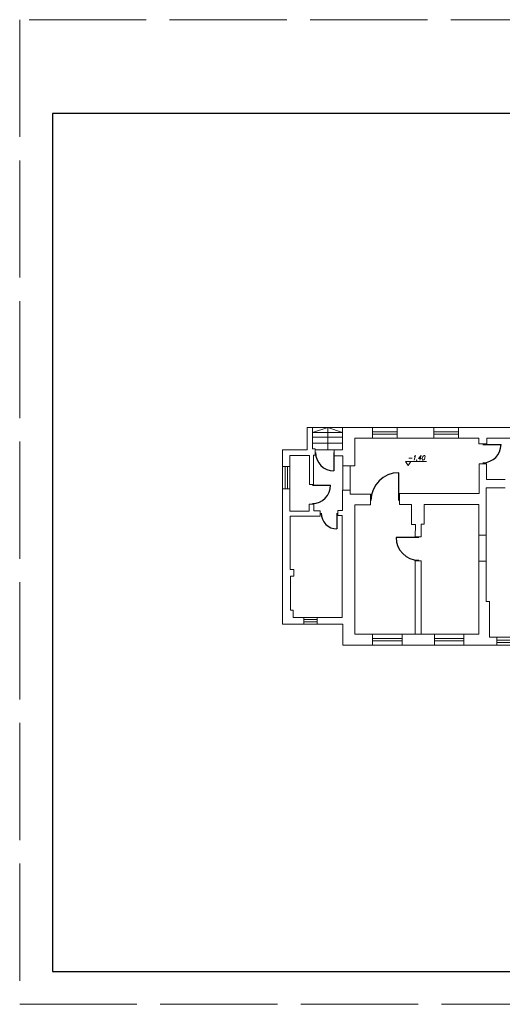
# Model space of a CAD drawing. Extents: x 34439 to 126910, y -74890 to 17912.
# Tile 180 of 256: x 78353 to 80413, y -28011 to -23811. Entities that reach past the tile are written whole.
import ezdxf

# ---------------------------------------------------------------- set-up
doc = ezdxf.new("R2010")
doc.units = 0
doc.header["$MEASUREMENT"] = 0
doc.linetypes.add('Przekrojowa', pattern=[600, 500, -100])
for name, color, linetype, lineweight in [('_konstrukcja', 96, 'Continuous', 20), ('_stolarka', 82, 'Continuous', 30), ('WYMIARKI', 10, 'Continuous', 13)]:
    doc.layers.add(name, color=color, linetype=linetype, lineweight=lineweight)
doc.styles.add('ROMANS', font='SIMPLEX.SHX', dxfattribs={"width": 0.85, "oblique": 15, "height": 16})

msp = doc.modelspace()

# ---------------------------------------------------------------- linework, layer by layer
at = {"color": 62, "linetype": 'Przekrojowa', "lineweight": 18}
for p, q in [((84293, -23811.4), (78353, -23811.4)), ((78353, -23811.4), (78353, -28011.4)), ((78353, -28011.4), (84293, -28011.4)), ((78353, -28011.4), (84293, -28011.4))]:
    msp.add_line(p, q, dxfattribs=at)
at = {"linetype": 'Continuous'}
for p, q in [((84153, -24211.4), (78493, -24211.4)), ((78493, -24211.4), (78493, -27871.4)), ((78493, -27871.4), (84153, -27871.4)), ((78493, -27871.4), (84153, -27871.4))]:
    msp.add_line(p, q, dxfattribs=at)
at = {"layer": '_konstrukcja', "ltscale": 50}
for p, q in [((79602.9, -25551), (79579.6, -25551)), ((79579.6, -25551), (79579.6, -25646.6)), ((79602.9, -25642.7), (79602.9, -25551)), ((79602.9, -25551), (79730.2, -25551)), ((79667.4, -25551), (79602.9, -25572.4)), ((79602.9, -25572.4), (79730.2, -25572.4)), ((79667.4, -25645.8), (79667.4, -25551)), ((79667.4, -25551), (79730.2, -25572.4)), ((79730.2, -25645.8), (79730.2, -25551.5)), ((79730.2, -25551.5), (79859.2, -25551.5)), ((79859.2, -25551.5), (79859.2, -25596.3)), ((79859.2, -25551.5), (79964.4, -25551.5)), ((79859.2, -25568.9), (79964.4, -25568.9)), ((79964.4, -25551.5), (79964.4, -25596.3)), ((79964.4, -25551.5), (80120, -25551.5)), ((80120, -25551.5), (80120, -25596.3)), ((80120, -25551.5), (80225.2, -25551.5)), ((80120, -25568.9), (80225.2, -25568.9)), ((80225.2, -25551.5), (80225.2, -25596.3)), ((80225.2, -25551.5), (80446.6, -25551.5)), ((79602.9, -25592.7), (79730.2, -25592.7)), ((79602.9, -25618.2), (79730.2, -25618.2)), ((79859.2, -25596.3), (79782.5, -25596.3)), ((79782.5, -25596.3), (79782.5, -25714.5)), ((79859.2, -25578.9), (79964.4, -25578.9)), ((79859.2, -25596.3), (79964.4, -25596.3)), ((79964.4, -25596.3), (80120, -25596.3)), ((80120, -25578.9), (80225.2, -25578.9)), ((80120, -25596.3), (80225.2, -25596.3)), ((80225.2, -25596.3), (80311.9, -25596.3)), ((80311.9, -25596.3), (80311.9, -25620.2)), ((80347, -25620.2), (80347, -25596.3)), ((80446.6, -25596.3), (80347, -25596.3)), ((79579.6, -25646.6), (79474.4, -25646.6)), ((79474.4, -25717.5), (79474.4, -25646.6)), ((79614, -25642.7), (79602.9, -25642.7)), ((79614, -25669.5), (79614, -25642.7)), ((79695.1, -25645.8), (79614, -25645.8)), ((79695.1, -25672.6), (79695.1, -25645.8)), ((79695.1, -25645.8), (79730.2, -25645.8)), ((80311.9, -25620.2), (80347, -25620.2)), ((79506.1, -25717.5), (79506.1, -25671)), ((79506.1, -25671), (79589.1, -25671)), ((79589.1, -25671), (79589.1, -25794.2)), ((79607.4, -25794.2), (79607.4, -25669.5)), ((79607.4, -25669.5), (79614, -25669.5)), ((79732.2, -25671.3), (79695.1, -25671.3)), ((79732.2, -25714.5), (79732.2, -25671.3)), ((79506.1, -25717.5), (79474.4, -25717.5)), ((79474.4, -25717.5), (79474.4, -25812.9)), ((79485.3, -25717.5), (79485.3, -25812.9)), ((79495.3, -25717.5), (79495.3, -25812.9)), ((79506.1, -25717.5), (79506.1, -25812.9)), ((79782.5, -25714.5), (79732.2, -25714.5)), ((79732.2, -25714.5), (79732.2, -25818.5)), ((79763.9, -25714.5), (79763.9, -25818.5)), ((80345.1, -25705.4), (80313.4, -25705.4)), ((80313.4, -25705.4), (80313.4, -25832.5)), ((80345.1, -25772.4), (80345.1, -25705.4)), ((80424.4, -25772.4), (80345.1, -25772.4)), ((79506.1, -25812.9), (79474.4, -25812.9)), ((79474.4, -25812.9), (79474.4, -26389.7)), ((79506.1, -25907.4), (79506.1, -25812.9)), ((79589.1, -25794.2), (79607.4, -25794.2)), ((79763.9, -25818.5), (79729.9, -25818.5)), ((79729.9, -25818.5), (79729.9, -25905.7)), ((79763.9, -25835.4), (79763.9, -25818.5)), ((80343.8, -26010.2), (80343.8, -25808.1)), ((80424.4, -25808.4), (80343.8, -25808.4)), ((79849.5, -25835.4), (79763.9, -25835.4)), ((79849.5, -25881.5), (79849.5, -25835.4)), ((80313.4, -25832.5), (79974.2, -25832.5)), ((79974.2, -25832.5), (79974.2, -25879.1)), ((79588.2, -25907.4), (79506.1, -25907.4)), ((79608.9, -25878.6), (79588.2, -25878.6)), ((79588.2, -25878.6), (79588.2, -25907.4)), ((79608.9, -25906), (79608.9, -25878.6)), ((79634.7, -25906), (79608.9, -25906)), ((79634.7, -25928.9), (79634.7, -25906)), ((79729.9, -25905.7), (79710.7, -25905.7)), ((79710.7, -25905.7), (79710.7, -25926.4)), ((79782.9, -26431.9), (79782.9, -25881.5)), ((79782.9, -25881.5), (79849.5, -25881.5)), ((79974.2, -25879.1), (80024.5, -25879.1)), ((80024.5, -25879.1), (80024.5, -25964.1)), ((80079.1, -25963.6), (80079.1, -25878.9)), ((80079.1, -25878.9), (80312, -25878.9)), ((80312, -26010.2), (80312, -25878.9)), ((79507.8, -26156.7), (79507.8, -25928.9)), ((79507.8, -25928.9), (79634.7, -25928.9)), ((79710.7, -25926.4), (79729.2, -25926.4)), ((79729.2, -25926.4), (79729.2, -26360.8)), ((80024.5, -25964.1), (80041.5, -25964.1)), ((80041.5, -25964.1), (80041, -26016.7)), ((80066.8, -26016.7), (80066.8, -25963.6)), ((80066.8, -25963.6), (80079.1, -25963.6)), ((80066.8, -26016.7), (80041, -26016.7)), ((80343.8, -26010.2), (80312, -26010.2)), ((80312, -26010.2), (80312, -26121.8)), ((80343.8, -26010.2), (80343.8, -26121.8)), ((80066.8, -26120.1), (80041, -26120.1)), ((80041, -26120.1), (80041, -26431.9)), ((80066.8, -26431.9), (80066.8, -26120.1)), ((80343.8, -26121.8), (80312, -26121.8)), ((80312, -26121.8), (80312, -26431.9)), ((80343.8, -26293.4), (80343.8, -26121.8)), ((79522.5, -26156.7), (79507.8, -26156.7)), ((79522.5, -26185.4), (79522.5, -26156.7)), ((79508.8, -26330.7), (79508.8, -26185.4)), ((79508.8, -26185.4), (79522.5, -26185.4)), ((79519.9, -26330.7), (79508.8, -26330.7)), ((79519.9, -26360.8), (79519.9, -26330.7)), ((80358.4, -26293.4), (80343.8, -26293.4)), ((80358.4, -26445.3), (80358.4, -26293.4)), ((79566, -26360.8), (79519.9, -26360.8)), ((79566, -26360.8), (79566, -26389.7)), ((79622.8, -26360.8), (79566, -26360.8)), ((79622.8, -26370.3), (79566, -26370.3)), ((79729.2, -26360.8), (79622.8, -26360.8)), ((79622.8, -26360.8), (79622.8, -26389.7)), ((79566, -26389.7), (79474.4, -26389.7)), ((79622.8, -26380.3), (79566, -26380.3)), ((79622.8, -26389.7), (79566, -26389.7)), ((79622.8, -26389.7), (79732.1, -26389.7)), ((79732.1, -26389.7), (79732.1, -26480)), ((79859.2, -26431.9), (79782.9, -26431.9)), ((79859.2, -26431.9), (79859.2, -26480)), ((79984.8, -26431.9), (79859.2, -26431.9)), ((79984.8, -26451.6), (79859.2, -26451.6)), ((79984.8, -26431.9), (79984.8, -26480)), ((80123, -26431.9), (79984.8, -26431.9)), ((80123, -26431.9), (80123, -26480)), ((80248.6, -26431.9), (80123, -26431.9)), ((80248.6, -26451.6), (80123, -26451.6)), ((80312, -26431.9), (80248.6, -26431.9)), ((80248.6, -26431.9), (80248.6, -26480)), ((80388.9, -26445.3), (80358.4, -26445.3)), ((80388.9, -26445.3), (80388.9, -26480)), ((80530.5, -26445.3), (80388.9, -26445.3)), ((80530.5, -26457.6), (80388.9, -26457.6)), ((79859.2, -26480), (79732.1, -26480)), ((79984.8, -26461.6), (79859.2, -26461.6)), ((79984.8, -26480), (79859.2, -26480)), ((80123, -26480), (79984.8, -26480)), ((80248.6, -26461.6), (80123, -26461.6)), ((80248.6, -26480), (80123, -26480)), ((80388.9, -26480), (80248.6, -26480)), ((80530.5, -26467.6), (80388.9, -26467.6)), ((80530.5, -26480), (80388.9, -26480))]:
    msp.add_line(p, q, dxfattribs=at)
at = {"layer": '_stolarka', "linetype": 'ByBlock', "ltscale": 50}
for p, q in [((79693.4, -25658.2), (79693.4, -25736)), ((80329.7, -25624), (80407, -25624)), ((79971.1, -25862.9), (79971.1, -25743.7)), ((79602, -25797.3), (79679.7, -25797.3)), ((79706.8, -25916.3), (79706.8, -25983.9)), ((80055.7, -26020.7), (79959.1, -26020.7))]:
    msp.add_line(p, q, dxfattribs=at)
for centre, radius, start, end in [((79693.4, -25658.2), 77.7, 180, 270), ((80329.7, -25624), 77.3, 270, 0), ((79971.1, -25862.9), 119.2, 90, 180), ((79602, -25797.3), 77.7, 270, 0), ((79706.8, -25916.3), 67.6, 180, 270), ((80055.7, -26020.7), 96.6, 180, 270)]:
    msp.add_arc(centre, radius, start, end, dxfattribs=at)
at = {"layer": 'WYMIARKI'}
msp.add_line((79998.9, -25695.6), (80089.4, -25695.6), dxfattribs=at)
msp.add_lwpolyline([(79998.9, -25695.6), (80010.8, -25713), (80022.7, -25695.6)], dxfattribs=at)

# ---------------------------------------------------------------- texts
at = {"layer": 'WYMIARKI', "style": 'ROMANS', "oblique": 15, "width": 0.85}
msp.add_attdef('-1,40', (80008, -25690.4), '%%p0.00', height=20, dxfattribs=at)

doc.saveas('drawing.dxf')
